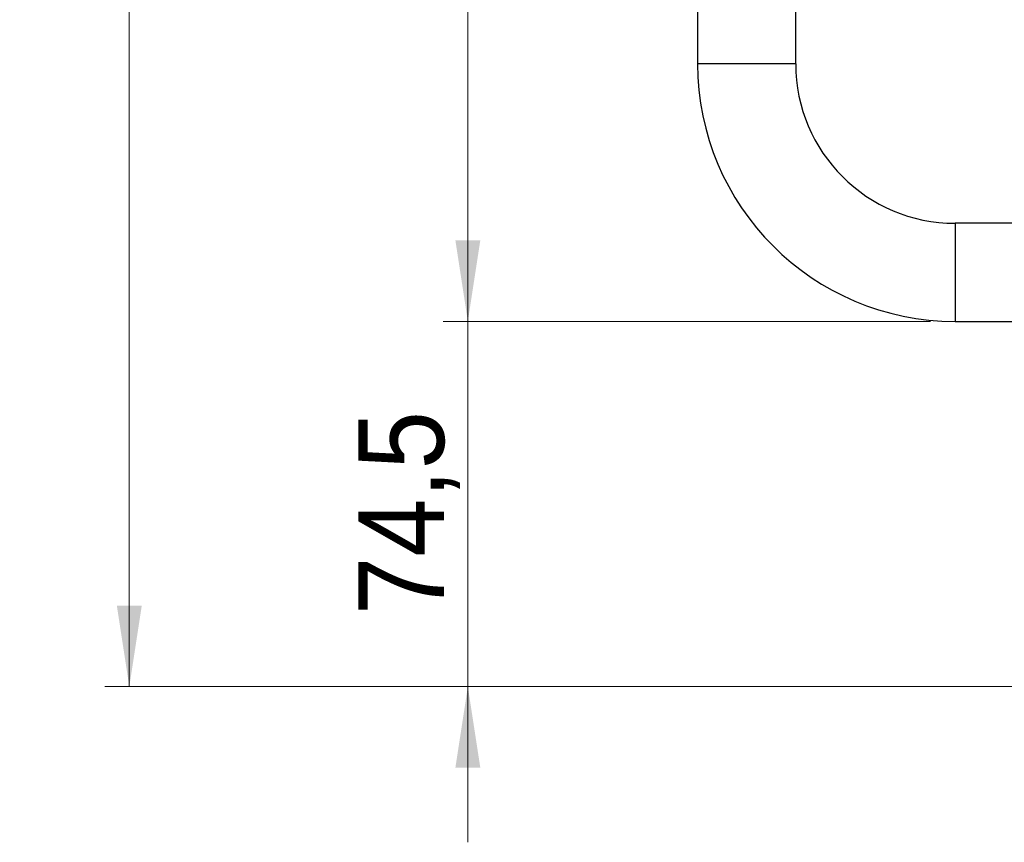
# Model space of a CAD drawing. Header units: millimetres. Extents: x 5 to 589, y 5 to 415.
# Tile 9 of 35: x 123 to 163, y 205 to 238. Entities that reach past the tile are written whole.
import ezdxf

# ---------------------------------------------------------------- set-up
doc = ezdxf.new("R2010")
doc.units = ezdxf.units.MM
doc.linetypes.add('SLD-Continua', pattern=[0])
doc.styles.add('SLDTEXTSTYLE1', font='GOTHIC.TTF', dxfattribs={"width": 0.913})
doc.dimstyles.new('SLDDIMSTYLE0', dxfattribs={"dimtxt": 3.5, "dimasz": 3.302, "dimexe": 0, "dimexo": 0.0625, "dimgap": 0.875, "dimtad": 1, "dimlfac": 5, "dimrnd": 1e-09, "dimzin": 12, "dimdsep": 46, "dimtxsty": 'SLDTEXTSTYLE1', "dimsah": 1, "dimcen": 0.09, "dimadec": 0, "dimazin": 3, "dimtfac": 1, "dimtmove": 0, "dimatfit": 0, "dimfxl": 1, "dimfrac": 2, "dimtolj": 1, "dimtzin": 12, "dimarcsym": 0})
doc.dimstyles.new('SLDDIMSTYLE1', dxfattribs={"dimtxt": 3.5, "dimasz": 3.302, "dimexe": 0, "dimexo": 0.0625, "dimgap": 0.875, "dimtad": 1, "dimdec": 0, "dimlfac": 5, "dimrnd": 1e-09, "dimzin": 12, "dimdsep": 46, "dimtxsty": 'SLDTEXTSTYLE1', "dimsah": 1, "dimcen": 0.09, "dimadec": 0, "dimazin": 3, "dimtfac": 1, "dimtdec": 0, "dimtofl": 0, "dimtmove": 0, "dimatfit": 3, "dimfxl": 1, "dimfrac": 2, "dimtolj": 1, "dimtzin": 12, "dimarcsym": 0})

# ---------------------------------------------------------------- blocks, each defined once
blk = doc.blocks.new('_D')
at = {"color": 7, "linetype": 'SLD-Continua', "lineweight": 0}
for p, q in [((141.306, 225.931), (141.306, 232.281)), ((160.177, 225.931), (140.306, 225.931)), ((141.306, 211.031), (141.306, 225.931)), ((221.277, 211.031), (140.306, 211.031)), ((141.306, 211.031), (141.306, 204.681))]:
    blk.add_line(p, q, dxfattribs=at)
at = {"color": 7, "linetype": 'SLD-Continua', "lineweight": 18}
for points in [[(141.306, 225.931), (141.814, 229.233), (140.798, 229.233)], [(141.306, 211.031), (140.798, 207.729), (141.814, 207.729)]]:
    blk.add_solid(points, dxfattribs=at)
at = {"color": 7, "linetype": 'SLD-Continua', "lineweight": 18, "insert": (136.835, 213.955), "char_height": 3.5, "attachment_point": 1, "rotation": 90, "style": 'SLDTEXTSTYLE1'}
blk.add_mtext('74,5', dxfattribs=at)
blk = doc.blocks.new('_D_1')
at = {"color": 7, "linetype": 'SLD-Continua', "lineweight": 0}
for p, q in [((150.377, 270.202), (140.306, 270.202)), ((141.306, 270.202), (141.306, 225.931)), ((160.177, 225.931), (140.306, 225.931))]:
    blk.add_line(p, q, dxfattribs=at)
at = {"color": 7, "linetype": 'SLD-Continua', "lineweight": 18}
for points in [[(141.306, 270.202), (140.798, 266.9), (141.814, 266.9)], [(141.306, 225.931), (141.814, 229.233), (140.798, 229.233)]]:
    blk.add_solid(points, dxfattribs=at)
at = {"color": 7, "linetype": 'SLD-Continua', "lineweight": 18, "insert": (136.835, 244.187), "char_height": 3.5, "attachment_point": 1, "rotation": 90, "style": 'SLDTEXTSTYLE1'}
blk.add_mtext('221', dxfattribs=at)
blk = doc.blocks.new('_D_2')
at = {"color": 7, "linetype": 'SLD-Continua', "lineweight": 0}
for p, q in [((155.277, 301.171), (126.498, 301.171)), ((127.498, 301.171), (127.498, 211.031)), ((221.277, 211.031), (126.498, 211.031))]:
    blk.add_line(p, q, dxfattribs=at)
at = {"color": 7, "linetype": 'SLD-Continua', "lineweight": 18}
for points in [[(127.498, 301.171), (126.99, 297.869), (128.006, 297.869)], [(127.498, 211.031), (128.006, 214.333), (126.99, 214.333)]]:
    blk.add_solid(points, dxfattribs=at)
at = {"color": 7, "linetype": 'SLD-Continua', "lineweight": 18, "insert": (123.027, 252.222), "char_height": 3.5, "attachment_point": 1, "rotation": 90, "style": 'SLDTEXTSTYLE1'}
blk.add_mtext('451', dxfattribs=at)

msp = doc.modelspace()

# ---------------------------------------------------------------- linework, layer by layer
at = {"color": 7, "linetype": 'SLD-Continua', "lineweight": 25}
for p, q in [((150.6772, 246.931), (150.6772, 236.431)), ((154.6772, 236.431), (154.6772, 246.931)), ((154.6772, 236.431), (150.6772, 236.431)), ((222.0915, 229.931), (161.1772, 229.931)), ((161.1772, 229.931), (161.1772, 225.931)), ((161.1772, 225.931), (222.0915, 225.931))]:
    msp.add_line(p, q, dxfattribs=at)
for radius in [10.5, 6.5]:
    msp.add_arc((161.1772, 236.431), radius, 180, 270, dxfattribs=at)

# ---------------------------------------------------------------- dimensions: what is measured, and where the dimension line sits
at = {"color": 7, "linetype": 'SLD-Continua', "lineweight": 18}
for base, p1, p2, dimstyle, picture, middle in [((127.4978, 211.031), (156.2772, 301.1712), (222.2772, 211.031), 'SLDDIMSTYLE1', '_D_2', (127.4978, 256.1011)), ((141.306, 225.931), (151.3772, 270.2016), (161.1772, 225.931), 'SLDDIMSTYLE1', '_D_1', (141.306, 248.0663)), ((141.306, 225.931), (222.2772, 211.031), (161.1772, 225.931), 'SLDDIMSTYLE0', '_D', (141.306, 218.481))]:
    dim = msp.add_linear_dim(base=base, p1=p1, p2=p2, angle=90, dimstyle=dimstyle, dxfattribs=at)
    dim.commit()
    dim.dimension.update_dxf_attribs({"geometry": picture, "text_midpoint": middle, "dimtype": 160})

doc.saveas('drawing.dxf')
